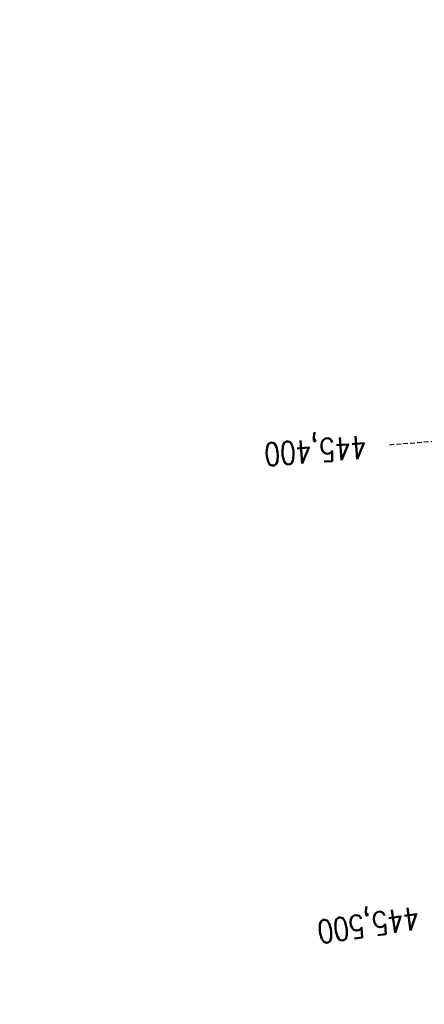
# Model space of a CAD drawing. Extents: x 459406 to 461721, y 413308 to 423218.
# Tile 82 of 256: x 460832 to 460920, y 416028 to 416242. Entities that reach past the tile are written whole.
import ezdxf

# ---------------------------------------------------------------- set-up
doc = ezdxf.new("R2010")
doc.units = 0
doc.header["$LTSCALE"] = 2
doc.header["$MEASUREMENT"] = 0
doc.linetypes.add('GESTRICHELT', pattern=[0.75, 0.5, -0.25])
doc.linetypes.add('STRICHPT-X3', pattern=[3, 1.5, -0.75, 0, -0.75])
for name, color, linetype in [('ACHSE', 1, 'STRICHPT-X3'), ('FBR', 8, 'CONTINUOUS'), ('HEKTOM', 1, 'GESTRICHELT')]:
    doc.layers.add(name, color=color, linetype=linetype)
doc.styles.add('ROMANS', font='romans.shx', dxfattribs={"width": 0.8})

msp = doc.modelspace()

# ---------------------------------------------------------------- linework, layer by layer
at = {"layer": 'ACHSE', "flags": 128}
msp.add_lwpolyline([(460985.55, 416976.25), (460982.74, 416926.33), (460979.94, 416876.41), (460977.13, 416826.49), (460974.32, 416776.57), (460971.52, 416726.64), (460968.71, 416676.72), (460965.91, 416626.8), (460963.1, 416576.88, 0), (460961.73, 416552.57, 0), (460960.29, 416526.96, -0.000009), (460958.89, 416502, 0.00001), (460957.49, 416477.04, 0.000001), (460956.79, 416464.56, -0.000001), (460956.08, 416452.08), (460954.68, 416427.12), (460953.28, 416402.16), (460951.88, 416377.2, 0.000027), (460951.18, 416364.91, -0.000114), (460950.49, 416352.62, -0.000169), (460950.49, 416352.58, 0.000019), (460950.47, 416352.23, 0.002347), (460949.96, 416342.5, 0.0015), (460949.28, 416327.26, 0.002663), (460948.89, 416316.3, 0.002084), (460948.51, 416302.28, 0.002087), (460948.28, 416289.78, 0.002085), (460948.16, 416277.28, 0.002085), (460948.14, 416264.78, 0.002085), (460948.22, 416252.28, 0.002086), (460948.41, 416239.77, 0.002088), (460948.7, 416227.28, 0.002084), (460949.09, 416214.79, 0.002083), (460949.59, 416202.3, 0.002081), (460950.2, 416189.81, 0.002082), (460950.91, 416177.34, 0.002086), (460951.72, 416164.86, 0.002086), (460952.64, 416152.4, 0.002087), (460953.65, 416139.94, 0.002084), (460954.78, 416127.49, 0.002085), (460956.01, 416115.04, 0.002088), (460957.34, 416102.62, 0.002086), (460958.77, 416090.21, 0.002083), (460960.31, 416077.8, 0.002082), (460961.96, 416065.39, 0.002087), (460963.7, 416053.03, 0.002086), (460965.55, 416040.67, 0.002083), (460967.5, 416028.32, 0.00208), (460969.55, 416015.99, 0.002081), (460971.71, 416003.67, 0.002087), (460973.97, 415991.38, 0.002089), (460976.33, 415979.11, 0.002087), (460978.79, 415966.87, 0.002082), (460981.36, 415954.62, 0.002082), (460984.15, 415941.87, 0.002276), (460986.8, 415930.22, 0.001902), (460990.24, 415915.65, 0.002837), (460992.65, 415905.91, 0.000643), (460995.49, 415894.71, 0.001405), (460996.81, 415889.6, 0), (460998.53, 415883.01, 0.000001), (460998.87, 415881.7), (461005.19, 415857.51, 0.000017), (461008.35, 415845.42, -0.000015), (461011.51, 415833.32, -0.000002), (461014.67, 415821.23, -0.000002), (461017.83, 415809.14, -0.000001), (461020.99, 415797.04, 0.000005), (461024.15, 415784.95), (461030.47, 415760.76), (461036.79, 415736.57, 0.000028), (461038.98, 415728.17, -0.000015), (461041.18, 415719.76, -0.00065), (461041.49, 415718.58, -0.000124), (461043.09, 415712.38, -0.002577), (461045.47, 415702.95, -0.001641), (461049.08, 415688.11, -0.002531), (461051.66, 415677.11, -0.002087), (461054.67, 415663.74, -0.002079), (461057.31, 415651.53, -0.002077), (461059.85, 415639.28, -0.002078), (461062.3, 415627.01, -0.002083), (461064.63, 415614.74, -0.002085), (461066.86, 415602.46, -0.00208), (461068.99, 415590.13, -0.00208), (461071.02, 415577.79, -0.002082), (461072.95, 415565.44, -0.002086), (461074.77, 415553.08, -0.002086), (461076.49, 415540.7, -0.002081), (461078.11, 415528.31, -0.002078), (461079.62, 415515.89, -0.00208), (461081.03, 415503.45, -0.002087), (461082.34, 415491.04, -0.002085), (461083.54, 415478.62, -0.002078), (461084.64, 415466.15, -0.002076), (461085.64, 415453.67, -0.002082), (461086.53, 415441.22, -0.002088), (461087.32, 415428.75, -0.002085), (461088, 415416.26, -0.002081), (461088.58, 415403.77, -0.002082), (461089.06, 415391.28, -0.00208), (461089.43, 415378.79, -0.002078), (461089.7, 415366.29, -0.002082), (461089.86, 415353.79, -0.002085), (461089.92, 415341.29, -0.002085), (461089.88, 415328.8, -0.002082), (461089.73, 415316.3, -0.002078), (461089.48, 415303.79, -0.00208), (461089.12, 415291.3, -0.002082), (461088.66, 415278.81, -0.002084), (461088.09, 415266.33, -0.002082), (461087.43, 415253.85, -0.00208), (461086.65, 415241.37, -0.002079), (461085.78, 415228.9, -0.00208), (461084.8, 415216.44, -0.002085), (461083.63, 415203.06, -0.002418), (461082.53, 415191.54, -0.001753), (461080.94, 415176.37, -0.002741), (461079.84, 415166.68, -0.000279), (461078.8, 415158.04, -0.000933), (461078.49, 415155.46, -0.000004), (461077.26, 415145.58, -0.00001), (461076.8, 415141.87), (461073.72, 415117.06, 0.000001), (461071.82, 415101.73, 0.000001), (461070.64, 415092.25, 0.000018), (461069.1, 415079.85, -0.000014), (461067.56, 415067.44, -0.000008), (461066.02, 415055.04, 0.000011), (461064.48, 415042.63), (461058.33, 414993.01), (461052.17, 414943.39, -0.000009), (461049.09, 414918.58, 0.000009), (461046.01, 414893.77), (461039.85, 414844.16), (461033.69, 414794.54), (461027.53, 414744.92, -0.00001), (461024.45, 414720.11, 0.00001), (461021.37, 414695.3, 0.000001), (461018.29, 414670.49, -0.000001), (461015.21, 414645.68, 0), (461011.18, 414613.23, -0.000001), (461009.05, 414596.06, -0.000009), (461005.97, 414571.25, 0.00001), (461002.89, 414546.44), (460996.73, 414496.82), (460990.57, 414447.2), (460984.41, 414397.58, -0.000009), (460981.33, 414372.77, 0.000009), (460978.25, 414347.96), (460972.09, 414298.34), (460965.94, 414248.72), (460959.78, 414199.11, -0.00001), (460956.7, 414174.3, 0.00001), (460953.62, 414149.49, 0.000001), (460950.54, 414124.68, -0.000001), (460947.46, 414099.87, 0), (460943.43, 414067.42, -0.000001), (460941.3, 414050.25, -0.000009), (460938.22, 414025.44, 0.00001), (460935.14, 414000.63), (460928.98, 413951.01), (460922.82, 413901.39, 0.000001), (460919.74, 413876.58, -0.000001), (460916.66, 413851.77, -0.00001), (460913.58, 413826.96, 0.00001), (460910.5, 413802.15), (460904.34, 413752.53), (460898.18, 413702.91), (460892.03, 413653.29, -0.00001), (460888.95, 413628.49, 0.00001), (460885.86, 413603.68, 0.000001), (460882.79, 413578.87, -0.000001), (460879.71, 413554.06, 0), (460875.68, 413521.61, -0.000001), (460873.55, 413504.44, -0.000009), (460870.47, 413479.63, 0.00001), (460867.39, 413454.82), (460861.23, 413405.2), (460855.07, 413355.58, -0.000004), (460853.23, 413340.79, -0.000002), (460849.4, 413309.93)], format="xyb", dxfattribs=at)
at = {"layer": 'FBR'}
for points in [[(460939.56, 416465.53, -0.000001), (460938.86, 416453.05)], [(460955.04, 416464.66, -0.000001), (460954.34, 416452.18)], [(460958.53, 416464.46, -0.000001), (460957.83, 416451.98)], [(460973.76, 416463.6, -0.000001), (460973.06, 416451.12)], [(460992.76, 415983.69, 0.000224), (460993.01, 415982.39, 0.002087), (460995.44, 415970.29, 0.002082), (460997.99, 415958.18, 0.002082), (461000.74, 415945.56, 0.002276), (461003.36, 415934.07, 0.001902), (461006.77, 415919.63, 0.002837), (461009.13, 415910.07, 0.000643), (461011.96, 415898.92, 0.001405), (461013.26, 415893.89), (461014.98, 415887.31, 0.000001), (461015.32, 415886), (461021.64, 415861.81, 0.000017), (461024.8, 415849.72, -0.000015), (461027.96, 415837.62, -0.000002), (461031.12, 415825.53, -0.000002), (461034.28, 415813.43, -0.000001), (461037.44, 415801.34, 0.000005), (461040.6, 415789.24)], [(461009.82, 415832.88, -0.000002), (461012.98, 415820.79, -0.000002), (461016.14, 415808.69, -0.000001), (461019.3, 415796.6, 0.000005)], [(461013.2, 415833.77, -0.000002), (461016.36, 415821.67, -0.000002), (461019.52, 415809.58, -0.000001), (461022.68, 415797.48, 0.000005)], [(460959.44, 415976.9, 0.000181), (460959.65, 415975.83, 0.002087), (460962.14, 415963.45, 0.002082), (460964.74, 415951.06, 0.002082), (460967.56, 415938.17, 0.002276), (460970.24, 415926.37, 0.001902), (460973.72, 415911.68, 0.002837), (460976.16, 415901.75, 0.000643), (460979.02, 415890.51, 0.001405), (460980.36, 415885.3), (460982.08, 415878.72, 0.000001), (460982.42, 415877.4), (460988.74, 415853.21, 0.000017), (460991.9, 415841.12, -0.000015), (460995.06, 415829.03, -0.000002), (460998.22, 415816.93, -0.000002), (461001.38, 415804.84, -0.000001), (461004.54, 415792.74, 0.000005), (461007.7, 415780.65)]]:
    msp.add_lwpolyline(points, format="xyb", dxfattribs=at)
at = {"layer": 'HEKTOM'}
msp.add_line((460952.62, 416152.41), (460912.75, 416149.31), dxfattribs=at)

# ---------------------------------------------------------------- texts
at = {"layer": 'HEKTOM', "style": 'ROMANS', "width": 0.8}
for s, rotation, p in [('445,400', 184.4421, (460907.56, 416151.41)), ('445,500', 188.2643, (460918.81, 416049.03))]:
    msp.add_text(s, height=5, rotation=rotation, dxfattribs=at).set_placement(p)

doc.saveas('drawing.dxf')
